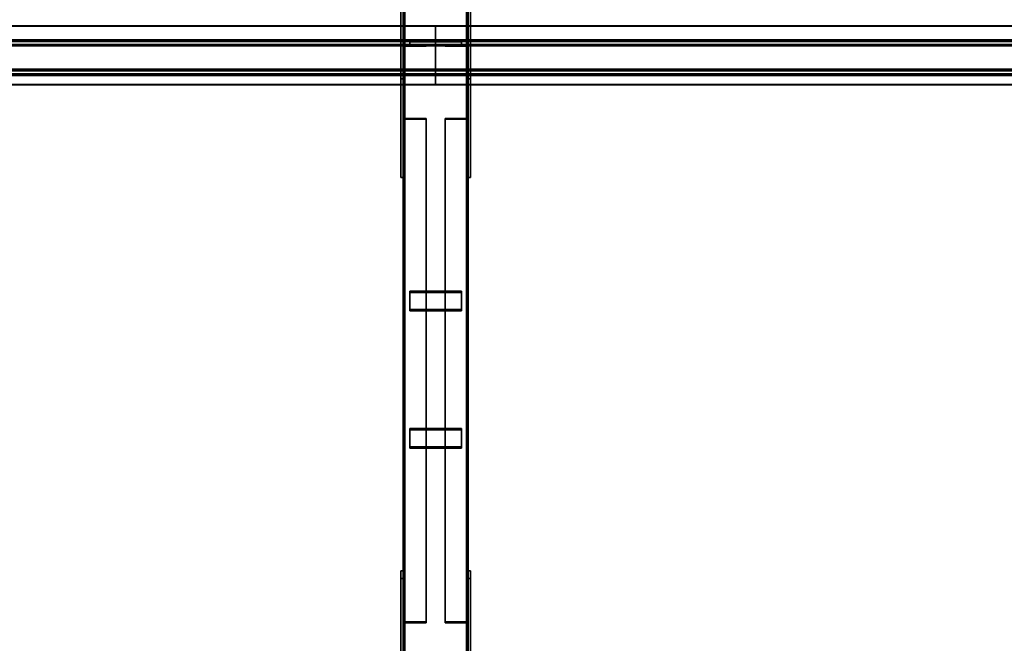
# Model space of a CAD drawing. Extents: x 13429 to 13460.1, y 572.8 to 605.1.
# Tile 80 of 256: x 13436.6 to 13438.5, y 582.8 to 584. Entities that reach past the tile are written whole.
import ezdxf

# ---------------------------------------------------------------- set-up
doc = ezdxf.new("R2010")
doc.units = 0
doc.header["$LTSCALE"] = 150
doc.header["$MEASUREMENT"] = 0
doc.layers.add('3DFACE_PLATE', color=7, linetype='CONTINUOUS')
doc.layers.add('3DFACE_SHAPE', color=7, linetype='CONTINUOUS')

msp = doc.modelspace()

# ---------------------------------------------------------------- linework, layer by layer
at = {"layer": '3DFACE_PLATE', "color": 6}
for points, invisible_edges in [([(13437.3358, 583.9042, 0.59), (13437.3358, 583.8893, 0.7392), (13437.3358, 584.133, 0.6129)], 2), ([(13437.3358, 583.8893, 0.7392), (13437.3358, 584.1181, 0.7621), (13437.3358, 584.133, 0.6129)], 12), ([(13437.3358, 584.133, 0.6129), (13437.3408, 584.133, 0.6129), (13437.3358, 583.9042, 0.59)], 2), ([(13437.3408, 584.133, 0.6129), (13437.3408, 583.9042, 0.59), (13437.3358, 583.9042, 0.59)], 12), ([(13437.3408, 584.133, 0.6129), (13437.3408, 584.1181, 0.7621), (13437.3408, 583.9042, 0.59)], 2), ([(13437.4658, 583.9042, 0.59), (13437.4658, 583.8893, 0.7392), (13437.4658, 584.133, 0.6129)], 2), ([(13437.4658, 583.8893, 0.7392), (13437.4658, 584.1181, 0.7621), (13437.4658, 584.133, 0.6129)], 12), ([(13437.4658, 584.133, 0.6129), (13437.4708, 584.133, 0.6129), (13437.4658, 583.9042, 0.59)], 2), ([(13437.4708, 584.133, 0.6129), (13437.4708, 583.9042, 0.59), (13437.4658, 583.9042, 0.59)], 12), ([(13437.4708, 584.133, 0.6129), (13437.4708, 584.1181, 0.7621), (13437.4708, 583.9042, 0.59)], 2), ([(13437.3358, 583.8893, 0.7392), (13437.3408, 583.8893, 0.7392), (13437.3358, 584.1181, 0.7621)], 2), ([(13437.3408, 583.8893, 0.7392), (13437.3408, 584.1181, 0.7621), (13437.3358, 584.1181, 0.7621)], 12), ([(13437.3408, 584.1181, 0.7621), (13437.3408, 583.8893, 0.7392), (13437.3408, 583.9042, 0.59)], 12), ([(13437.4658, 583.8893, 0.7392), (13437.4708, 583.8893, 0.7392), (13437.4658, 584.1181, 0.7621)], 2), ([(13437.4708, 583.8893, 0.7392), (13437.4708, 584.1181, 0.7621), (13437.4658, 584.1181, 0.7621)], 12), ([(13437.4708, 584.1181, 0.7621), (13437.4708, 583.8893, 0.7392), (13437.4708, 583.9042, 0.59)], 12), ([(13437.3358, 583.9636, 0.15), (13437.3358, 583.9636, 0), (13437.3358, 583.6986, 0.15)], 2), ([(13437.3358, 583.9636, 0), (13437.3358, 583.6986, 0), (13437.3358, 583.6986, 0.15)], 12), ([(13437.3358, 583.6986, 0.15), (13437.3408, 583.6986, 0.15), (13437.3358, 583.9636, 0.15)], 2), ([(13437.3408, 583.6986, 0.15), (13437.3408, 583.9636, 0.15), (13437.3358, 583.9636, 0.15)], 12), ([(13437.3358, 583.9636, 0), (13437.3408, 583.9636, 0), (13437.3358, 583.6986, 0)], 2), ([(13437.3408, 583.9636, 0), (13437.3408, 583.6986, 0), (13437.3358, 583.6986, 0)], 12), ([(13437.3358, 583.9636, 0.15), (13437.3408, 583.9636, 0.15), (13437.3358, 583.9636, 0)], 2), ([(13437.3408, 583.9636, 0.15), (13437.3408, 583.9636, 0), (13437.3358, 583.9636, 0)], 12), ([(13437.3408, 583.6986, 0.15), (13437.3408, 583.6986, 0), (13437.3408, 583.9636, 0.15)], 2), ([(13437.3408, 583.6986, 0), (13437.3408, 583.9636, 0), (13437.3408, 583.9636, 0.15)], 12), ([(13437.4533, 583.9605, 0.4671), (13437.4533, 583.9605, 0.4271), (13437.3533, 583.9605, 0.4671)], 2), ([(13437.4533, 583.9605, 0.4271), (13437.3533, 583.9605, 0.4271), (13437.3533, 583.9605, 0.4671)], 12), ([(13437.3533, 583.9605, 0.4671), (13437.3533, 583.9555, 0.4671), (13437.4533, 583.9605, 0.4671)], 2), ([(13437.3533, 583.9555, 0.4671), (13437.4533, 583.9555, 0.4671), (13437.4533, 583.9605, 0.4671)], 12), ([(13437.3533, 583.9605, 0.4271), (13437.3533, 583.9555, 0.4271), (13437.3533, 583.9605, 0.4671)], 2), ([(13437.3533, 583.9555, 0.4271), (13437.3533, 583.9555, 0.4671), (13437.3533, 583.9605, 0.4671)], 12), ([(13437.4533, 583.9605, 0.4271), (13437.4533, 583.9555, 0.4271), (13437.3533, 583.9605, 0.4271)], 2), ([(13437.4533, 583.9555, 0.4271), (13437.3533, 583.9555, 0.4271), (13437.3533, 583.9605, 0.4271)], 12), ([(13437.4533, 583.9605, 0.3141), (13437.4533, 583.9605, 0.2741), (13437.3533, 583.9605, 0.3141)], 2), ([(13437.4533, 583.9605, 0.2741), (13437.3533, 583.9605, 0.2741), (13437.3533, 583.9605, 0.3141)], 12), ([(13437.3533, 583.9605, 0.3141), (13437.3533, 583.9555, 0.3141), (13437.4533, 583.9605, 0.3141)], 2), ([(13437.3533, 583.9555, 0.3141), (13437.4533, 583.9555, 0.3141), (13437.4533, 583.9605, 0.3141)], 12), ([(13437.3533, 583.9605, 0.2741), (13437.3533, 583.9555, 0.2741), (13437.3533, 583.9605, 0.3141)], 2), ([(13437.3533, 583.9555, 0.2741), (13437.3533, 583.9555, 0.3141), (13437.3533, 583.9605, 0.3141)], 12), ([(13437.4533, 583.9605, 0.2741), (13437.4533, 583.9555, 0.2741), (13437.3533, 583.9605, 0.2741)], 2), ([(13437.4533, 583.9555, 0.2741), (13437.3533, 583.9555, 0.2741), (13437.3533, 583.9605, 0.2741)], 12), ([(13437.3533, 583.9555, 0.4671), (13437.3533, 583.9555, 0.4271), (13437.4533, 583.9555, 0.4671)], 2), ([(13437.3533, 583.9555, 0.4271), (13437.4533, 583.9555, 0.4271), (13437.4533, 583.9555, 0.4671)], 12), ([(13437.3533, 583.9555, 0.3141), (13437.3533, 583.9555, 0.2741), (13437.4533, 583.9555, 0.3141)], 2), ([(13437.3533, 583.9555, 0.2741), (13437.4533, 583.9555, 0.2741), (13437.4533, 583.9555, 0.3141)], 12), ([(13437.4533, 583.9605, 0.4671), (13437.4533, 583.9555, 0.4671), (13437.4533, 583.9605, 0.4271)], 2), ([(13437.4533, 583.9555, 0.4671), (13437.4533, 583.9555, 0.4271), (13437.4533, 583.9605, 0.4271)], 12), ([(13437.4533, 583.9605, 0.3141), (13437.4533, 583.9555, 0.3141), (13437.4533, 583.9605, 0.2741)], 2), ([(13437.4533, 583.9555, 0.3141), (13437.4533, 583.9555, 0.2741), (13437.4533, 583.9605, 0.2741)], 12), ([(13437.4658, 583.9636, 0.15), (13437.4658, 583.9636, 0), (13437.4658, 583.6986, 0.15)], 2), ([(13437.4658, 583.9636, 0), (13437.4658, 583.6986, 0), (13437.4658, 583.6986, 0.15)], 12), ([(13437.4658, 583.6986, 0.15), (13437.4708, 583.6986, 0.15), (13437.4658, 583.9636, 0.15)], 2), ([(13437.4708, 583.6986, 0.15), (13437.4708, 583.9636, 0.15), (13437.4658, 583.9636, 0.15)], 12), ([(13437.4658, 583.9636, 0), (13437.4708, 583.9636, 0), (13437.4658, 583.6986, 0)], 2), ([(13437.4708, 583.9636, 0), (13437.4708, 583.6986, 0), (13437.4658, 583.6986, 0)], 12), ([(13437.4658, 583.9636, 0.15), (13437.4708, 583.9636, 0.15), (13437.4658, 583.9636, 0)], 2), ([(13437.4708, 583.9636, 0.15), (13437.4708, 583.9636, 0), (13437.4658, 583.9636, 0)], 12), ([(13437.4708, 583.6986, 0.15), (13437.4708, 583.6986, 0), (13437.4708, 583.9636, 0.15)], 2), ([(13437.4708, 583.6986, 0), (13437.4708, 583.9636, 0), (13437.4708, 583.9636, 0.15)], 12), ([(13437.3358, 583.9042, 0.59), (13437.3408, 583.9042, 0.59), (13437.3358, 583.8893, 0.7392)], 2), ([(13437.3408, 583.9042, 0.59), (13437.3408, 583.8893, 0.7392), (13437.3358, 583.8893, 0.7392)], 12), ([(13437.4658, 583.9042, 0.59), (13437.4708, 583.9042, 0.59), (13437.4658, 583.8893, 0.7392)], 2), ([(13437.4708, 583.9042, 0.59), (13437.4708, 583.8893, 0.7392), (13437.4658, 583.8893, 0.7392)], 12), ([(13437.3358, 583.6986, 0), (13437.3408, 583.6986, 0), (13437.3358, 583.6986, 0.15)], 2), ([(13437.3408, 583.6986, 0), (13437.3408, 583.6986, 0.15), (13437.3358, 583.6986, 0.15)], 12), ([(13437.4658, 583.6986, 0), (13437.4708, 583.6986, 0), (13437.4658, 583.6986, 0.15)], 2), ([(13437.4708, 583.6986, 0), (13437.4708, 583.6986, 0.15), (13437.4658, 583.6986, 0.15)], 12), ([(13437.4533, 583.4438, 0.28), (13437.4533, 583.4791, 0.2613), (13437.3533, 583.4438, 0.28)], 2), ([(13437.4533, 583.4791, 0.2613), (13437.3533, 583.4791, 0.2613), (13437.3533, 583.4438, 0.28)], 12), ([(13437.3533, 583.4791, 0.2613), (13437.3533, 583.4768, 0.2569), (13437.3533, 583.4438, 0.28)], 2), ([(13437.4533, 583.4791, 0.2613), (13437.4533, 583.4768, 0.2569), (13437.3533, 583.4791, 0.2613)], 2), ([(13437.4533, 583.4768, 0.2569), (13437.3533, 583.4768, 0.2569), (13437.3533, 583.4791, 0.2613)], 12), ([(13437.4533, 583.4438, 0.28), (13437.4533, 583.4414, 0.2756), (13437.4533, 583.4791, 0.2613)], 2), ([(13437.4533, 583.4414, 0.2756), (13437.4533, 583.4768, 0.2569), (13437.4533, 583.4791, 0.2613)], 12), ([(13437.3533, 583.4414, 0.2756), (13437.3533, 583.4768, 0.2569), (13437.4533, 583.4414, 0.2756)], 2), ([(13437.3533, 583.4768, 0.2569), (13437.4533, 583.4768, 0.2569), (13437.4533, 583.4414, 0.2756)], 12), ([(13437.3533, 583.4768, 0.2569), (13437.3533, 583.4414, 0.2756), (13437.3533, 583.4438, 0.28)], 12), ([(13437.3533, 583.4438, 0.28), (13437.3533, 583.4414, 0.2756), (13437.4533, 583.4438, 0.28)], 2), ([(13437.3533, 583.4414, 0.2756), (13437.4533, 583.4414, 0.2756), (13437.4533, 583.4438, 0.28)], 12), ([(13437.4533, 583.1787, 0.4205), (13437.4533, 583.214, 0.4018), (13437.3533, 583.1787, 0.4205)], 2), ([(13437.4533, 583.214, 0.4018), (13437.3533, 583.214, 0.4018), (13437.3533, 583.1787, 0.4205)], 12), ([(13437.3533, 583.214, 0.4018), (13437.3533, 583.2117, 0.3973), (13437.3533, 583.1787, 0.4205)], 2), ([(13437.4533, 583.214, 0.4018), (13437.4533, 583.2117, 0.3973), (13437.3533, 583.214, 0.4018)], 2), ([(13437.4533, 583.2117, 0.3973), (13437.3533, 583.2117, 0.3973), (13437.3533, 583.214, 0.4018)], 12), ([(13437.4533, 583.1787, 0.4205), (13437.4533, 583.1763, 0.4161), (13437.4533, 583.214, 0.4018)], 2), ([(13437.4533, 583.1763, 0.4161), (13437.4533, 583.2117, 0.3973), (13437.4533, 583.214, 0.4018)], 12), ([(13437.3533, 583.1763, 0.4161), (13437.3533, 583.2117, 0.3973), (13437.4533, 583.1763, 0.4161)], 2), ([(13437.3533, 583.2117, 0.3973), (13437.4533, 583.2117, 0.3973), (13437.4533, 583.1763, 0.4161)], 12), ([(13437.3533, 583.2117, 0.3973), (13437.3533, 583.1763, 0.4161), (13437.3533, 583.1787, 0.4205)], 12), ([(13437.3533, 583.1787, 0.4205), (13437.3533, 583.1763, 0.4161), (13437.4533, 583.1787, 0.4205)], 2), ([(13437.3533, 583.1763, 0.4161), (13437.4533, 583.1763, 0.4161), (13437.4533, 583.1787, 0.4205)], 12), ([(13437.3358, 582.6906, 0.4686), (13437.3358, 582.6756, 0.6179), (13437.3358, 582.9393, 0.4935)], 2), ([(13437.3358, 582.6756, 0.6179), (13437.3358, 582.9244, 0.6427), (13437.3358, 582.9393, 0.4935)], 12), ([(13437.3358, 582.9393, 0.4935), (13437.3408, 582.9393, 0.4935), (13437.3358, 582.6906, 0.4686)], 2), ([(13437.3408, 582.9393, 0.4935), (13437.3408, 582.6906, 0.4686), (13437.3358, 582.6906, 0.4686)], 12), ([(13437.3358, 582.9244, 0.6427), (13437.3408, 582.9244, 0.6427), (13437.3358, 582.9393, 0.4935)], 2), ([(13437.3408, 582.9244, 0.6427), (13437.3408, 582.9393, 0.4935), (13437.3358, 582.9393, 0.4935)], 12), ([(13437.3408, 582.9393, 0.4935), (13437.3408, 582.9244, 0.6427), (13437.3408, 582.6906, 0.4686)], 2), ([(13437.4658, 582.6906, 0.4686), (13437.4658, 582.6756, 0.6179), (13437.4658, 582.9393, 0.4935)], 2), ([(13437.4658, 582.6756, 0.6179), (13437.4658, 582.9244, 0.6427), (13437.4658, 582.9393, 0.4935)], 12), ([(13437.4658, 582.9393, 0.4935), (13437.4708, 582.9393, 0.4935), (13437.4658, 582.6906, 0.4686)], 2), ([(13437.4708, 582.9393, 0.4935), (13437.4708, 582.6906, 0.4686), (13437.4658, 582.6906, 0.4686)], 12), ([(13437.4658, 582.9244, 0.6427), (13437.4708, 582.9244, 0.6427), (13437.4658, 582.9393, 0.4935)], 2), ([(13437.4708, 582.9244, 0.6427), (13437.4708, 582.9393, 0.4935), (13437.4658, 582.9393, 0.4935)], 12), ([(13437.4708, 582.9393, 0.4935), (13437.4708, 582.9244, 0.6427), (13437.4708, 582.6906, 0.4686)], 2), ([(13437.3358, 582.6756, 0.6179), (13437.3408, 582.6756, 0.6179), (13437.3358, 582.9244, 0.6427)], 2), ([(13437.3408, 582.6756, 0.6179), (13437.3408, 582.9244, 0.6427), (13437.3358, 582.9244, 0.6427)], 12), ([(13437.3408, 582.9244, 0.6427), (13437.3408, 582.6756, 0.6179), (13437.3408, 582.6906, 0.4686)], 12), ([(13437.4658, 582.6756, 0.6179), (13437.4708, 582.6756, 0.6179), (13437.4658, 582.9244, 0.6427)], 2), ([(13437.4708, 582.6756, 0.6179), (13437.4708, 582.9244, 0.6427), (13437.4658, 582.9244, 0.6427)], 12), ([(13437.4708, 582.9244, 0.6427), (13437.4708, 582.6756, 0.6179), (13437.4708, 582.6906, 0.4686)], 12)]:
    msp.add_3dface(points, dxfattribs=dict(at, invisible_edges=invisible_edges))
at = {"layer": '3DFACE_SHAPE', "color": 13}
for points, invisible_edges in [([(13437.3408, 580.296, 0.03), (13437.3408, 585.146, 0.03), (13437.3408, 580.296, -0.02)], 2), ([(13437.3408, 585.146, 0.03), (13437.3408, 585.146, -0.02), (13437.3408, 580.296, -0.02)], 12), ([(13437.3439, 580.296, 0.03), (13437.3439, 585.146, 0.03), (13437.3408, 580.296, 0.03)], 2), ([(13437.3439, 585.146, 0.03), (13437.3408, 585.146, 0.03), (13437.3408, 580.296, 0.03)], 12), ([(13437.3408, 580.296, -0.02), (13437.3408, 585.146, -0.02), (13437.4658, 580.296, -0.02)], 2), ([(13437.3408, 585.146, -0.02), (13437.4658, 585.146, -0.02), (13437.4658, 580.296, -0.02)], 12), ([(13437.3408, 580.3, 0.3501), (13437.3408, 585.146, 0.8348), (13437.3439, 580.3, 0.3501)], 2), ([(13437.3408, 585.146, 0.8348), (13437.3439, 585.146, 0.8348), (13437.3439, 580.3, 0.3501)], 12), ([(13437.3408, 585.141, 0.8845), (13437.3408, 585.146, 0.8348), (13437.3408, 580.3, 0.3501)], 12), ([(13437.3408, 580.295, 0.3999), (13437.3408, 585.141, 0.8845), (13437.3408, 580.3, 0.3501)], 2), ([(13437.4658, 580.295, 0.3999), (13437.4658, 585.141, 0.8845), (13437.3408, 580.295, 0.3999)], 2), ([(13437.4658, 585.141, 0.8845), (13437.3408, 585.141, 0.8845), (13437.3408, 580.295, 0.3999)], 12), ([(13437.3439, 580.296, -0.017), (13437.3439, 585.146, -0.017), (13437.3439, 580.296, 0.03)], 2), ([(13437.3439, 585.146, -0.017), (13437.3439, 585.146, 0.03), (13437.3439, 580.296, 0.03)], 12), ([(13437.4628, 580.296, -0.017), (13437.4628, 585.146, -0.017), (13437.3439, 580.296, -0.017)], 2), ([(13437.4628, 585.146, -0.017), (13437.3439, 585.146, -0.017), (13437.3439, 580.296, -0.017)], 12), ([(13437.3439, 580.3, 0.3501), (13437.3439, 585.146, 0.8348), (13437.3439, 580.2953, 0.3969)], 2), ([(13437.3439, 585.146, 0.8348), (13437.3439, 585.1413, 0.8815), (13437.3439, 580.2953, 0.3969)], 12), ([(13437.3439, 580.2953, 0.3969), (13437.3439, 585.1413, 0.8815), (13437.4628, 580.2953, 0.3969)], 2), ([(13437.3439, 585.1413, 0.8815), (13437.4628, 585.1413, 0.8815), (13437.4628, 580.2953, 0.3969)], 12), ([(13437.4628, 580.296, 0.03), (13437.4628, 585.146, 0.03), (13437.4628, 580.296, -0.017)], 2), ([(13437.4628, 585.146, 0.03), (13437.4628, 585.146, -0.017), (13437.4628, 580.296, -0.017)], 12), ([(13437.4658, 580.296, 0.03), (13437.4658, 585.146, 0.03), (13437.4628, 580.296, 0.03)], 2), ([(13437.4658, 585.146, 0.03), (13437.4628, 585.146, 0.03), (13437.4628, 580.296, 0.03)], 12), ([(13437.4628, 580.3, 0.3501), (13437.4628, 585.146, 0.8348), (13437.4658, 580.3, 0.3501)], 2), ([(13437.4628, 585.146, 0.8348), (13437.4658, 585.146, 0.8348), (13437.4658, 580.3, 0.3501)], 12), ([(13437.4628, 585.1413, 0.8815), (13437.4628, 585.146, 0.8348), (13437.4628, 580.3, 0.3501)], 12), ([(13437.4628, 580.2953, 0.3969), (13437.4628, 585.1413, 0.8815), (13437.4628, 580.3, 0.3501)], 2), ([(13437.4658, 580.296, -0.02), (13437.4658, 585.146, -0.02), (13437.4658, 580.296, 0.03)], 2), ([(13437.4658, 585.146, -0.02), (13437.4658, 585.146, 0.03), (13437.4658, 580.296, 0.03)], 12), ([(13437.4658, 580.3, 0.3501), (13437.4658, 585.146, 0.8348), (13437.4658, 580.295, 0.3999)], 2), ([(13437.4658, 585.146, 0.8348), (13437.4658, 585.141, 0.8845), (13437.4658, 580.295, 0.3999)], 12), ([(13434.2033, 583.9912, 0.7593), (13437.4033, 583.9912, 0.7593), (13434.2033, 583.9613, 0.7563)], 2), ([(13437.4033, 583.9912, 0.7593), (13437.4033, 583.9613, 0.7563), (13434.2033, 583.9613, 0.7563)], 12), ([(13434.2033, 583.9909, 0.7623), (13437.4033, 583.9909, 0.7623), (13434.2033, 583.9912, 0.7593)], 2), ([(13437.4033, 583.9909, 0.7623), (13437.4033, 583.9912, 0.7593), (13434.2033, 583.9912, 0.7593)], 12), ([(13437.4033, 583.9909, 0.7623), (13437.4033, 583.9912, 0.7593), (13437.4033, 583.9613, 0.7563)], 12), ([(13437.4033, 583.9912, 0.7593), (13440.6033, 583.9912, 0.7593), (13437.4033, 583.9613, 0.7563)], 2), ([(13440.6033, 583.9912, 0.7593), (13440.6033, 583.9613, 0.7563), (13437.4033, 583.9613, 0.7563)], 12), ([(13437.4033, 583.9909, 0.7623), (13440.6033, 583.9909, 0.7623), (13437.4033, 583.9912, 0.7593)], 2), ([(13440.6033, 583.9909, 0.7623), (13440.6033, 583.9912, 0.7593), (13437.4033, 583.9912, 0.7593)], 12), ([(13437.4033, 583.9613, 0.7563), (13437.4033, 583.9912, 0.7593), (13437.4033, 583.9641, 0.7596)], 14), ([(13437.4033, 583.9912, 0.7593), (13437.4033, 583.9909, 0.7623), (13437.4033, 583.9641, 0.7596)], 12), ([(13434.2033, 583.9641, 0.7596), (13437.4033, 583.9641, 0.7596), (13434.2033, 583.9909, 0.7623)], 2), ([(13437.4033, 583.9641, 0.7596), (13437.4033, 583.9909, 0.7623), (13434.2033, 583.9909, 0.7623)], 12), ([(13437.4033, 583.9641, 0.7596), (13437.4033, 583.9909, 0.7623), (13437.4033, 583.9613, 0.7563)], 14), ([(13437.4033, 583.9641, 0.7596), (13440.6033, 583.9641, 0.7596), (13437.4033, 583.9909, 0.7623)], 2), ([(13440.6033, 583.9641, 0.7596), (13440.6033, 583.9909, 0.7623), (13437.4033, 583.9909, 0.7623)], 12), ([(13434.2033, 583.9554, 0.8461), (13437.4033, 583.9554, 0.8461), (13434.2033, 583.9641, 0.7596)], 2), ([(13437.4033, 583.9554, 0.8461), (13437.4033, 583.9641, 0.7596), (13434.2033, 583.9641, 0.7596)], 12), ([(13434.2033, 583.9613, 0.7563), (13437.4033, 583.9613, 0.7563), (13434.2033, 583.9527, 0.8428)], 2), ([(13437.4033, 583.9613, 0.7563), (13437.4033, 583.9527, 0.8428), (13434.2033, 583.9527, 0.8428)], 12), ([(13434.2033, 583.8957, 0.8402), (13437.4033, 583.8957, 0.8402), (13434.2033, 583.9554, 0.8461)], 2), ([(13437.4033, 583.8957, 0.8402), (13437.4033, 583.9554, 0.8461), (13434.2033, 583.9554, 0.8461)], 12), ([(13437.3848, 583.9555, 0.0411), (13437.344, 583.9523, 0.0411), (13437.3408, 583.9555, 0.0411)], 3), ([(13437.344, 583.9523, 0.0411), (13437.3408, 583.9115, 0.0411), (13437.3408, 583.9555, 0.0411)], 13), ([(13437.3408, 583.9115, 0.7001), (13437.344, 583.9523, 0.7001), (13437.3408, 583.9555, 0.7001)], 3), ([(13437.344, 583.9523, 0.7001), (13437.3848, 583.9555, 0.7001), (13437.3408, 583.9555, 0.7001)], 13), ([(13437.3408, 583.9115, 0.0411), (13437.3408, 583.9115, 0.7001), (13437.3408, 583.9555, 0.0411)], 2), ([(13437.3408, 583.9115, 0.7001), (13437.3408, 583.9555, 0.7001), (13437.3408, 583.9555, 0.0411)], 12), ([(13437.3408, 583.9555, 0.0411), (13437.3408, 583.9555, 0.7001), (13437.3848, 583.9555, 0.0411)], 2), ([(13437.3408, 583.9555, 0.7001), (13437.3848, 583.9555, 0.7001), (13437.3848, 583.9555, 0.0411)], 12), ([(13437.3848, 583.9523, 0.0411), (13437.344, 583.9523, 0.0411), (13437.3848, 583.9555, 0.0411)], 2), ([(13437.344, 583.9523, 0.7001), (13437.3848, 583.9523, 0.7001), (13437.3848, 583.9555, 0.7001)], 12), ([(13437.3848, 583.9555, 0.0411), (13437.3848, 583.9555, 0.7001), (13437.3848, 583.9523, 0.0411)], 2), ([(13437.3848, 583.9555, 0.7001), (13437.3848, 583.9523, 0.7001), (13437.3848, 583.9523, 0.0411)], 12), ([(13437.4033, 583.9554, 0.8461), (13437.4033, 583.9641, 0.7596), (13437.4033, 583.9527, 0.8428)], 14), ([(13437.4033, 583.9641, 0.7596), (13437.4033, 583.9613, 0.7563), (13437.4033, 583.9527, 0.8428)], 13), ([(13437.4033, 583.9554, 0.8461), (13440.6033, 583.9554, 0.8461), (13437.4033, 583.9641, 0.7596)], 2), ([(13440.6033, 583.9554, 0.8461), (13440.6033, 583.9641, 0.7596), (13437.4033, 583.9641, 0.7596)], 12), ([(13437.4033, 583.9527, 0.8428), (13437.4033, 583.9641, 0.7596), (13437.4033, 583.9554, 0.8461)], 13), ([(13437.4033, 583.9527, 0.8428), (13437.4033, 583.9613, 0.7563), (13437.4033, 583.9641, 0.7596)], 14), ([(13437.4033, 583.9613, 0.7563), (13440.6033, 583.9613, 0.7563), (13437.4033, 583.9527, 0.8428)], 2), ([(13440.6033, 583.9613, 0.7563), (13440.6033, 583.9527, 0.8428), (13437.4033, 583.9527, 0.8428)], 12), ([(13437.4033, 583.9527, 0.8428), (13437.4033, 583.899, 0.8374), (13437.4033, 583.9554, 0.8461)], 14), ([(13437.4033, 583.9554, 0.8461), (13437.4033, 583.899, 0.8374), (13437.4033, 583.8957, 0.8402)], 3), ([(13437.4033, 583.8957, 0.8402), (13440.6033, 583.8957, 0.8402), (13437.4033, 583.9554, 0.8461)], 2), ([(13440.6033, 583.8957, 0.8402), (13440.6033, 583.9554, 0.8461), (13437.4033, 583.9554, 0.8461)], 12), ([(13437.4033, 583.8957, 0.8402), (13437.4033, 583.9527, 0.8428), (13437.4033, 583.9554, 0.8461)], 3), ([(13437.4218, 583.9523, 0.7001), (13437.4626, 583.9523, 0.7001), (13437.4218, 583.9555, 0.7001)], 2), ([(13437.4218, 583.9555, 0.7001), (13437.4626, 583.9523, 0.7001), (13437.4658, 583.9555, 0.7001)], 3), ([(13437.4626, 583.9523, 0.0411), (13437.4218, 583.9555, 0.0411), (13437.4658, 583.9555, 0.0411)], 13), ([(13437.4626, 583.9523, 0.0411), (13437.4218, 583.9523, 0.0411), (13437.4218, 583.9555, 0.0411)], 12), ([(13437.4218, 583.9555, 0.7001), (13437.4218, 583.9555, 0.0411), (13437.4218, 583.9523, 0.7001)], 2), ([(13437.4218, 583.9555, 0.0411), (13437.4218, 583.9523, 0.0411), (13437.4218, 583.9523, 0.7001)], 12), ([(13437.4658, 583.9555, 0.7001), (13437.4658, 583.9555, 0.0411), (13437.4218, 583.9555, 0.7001)], 2), ([(13437.4658, 583.9555, 0.0411), (13437.4218, 583.9555, 0.0411), (13437.4218, 583.9555, 0.7001)], 12), ([(13437.4626, 583.9523, 0.7001), (13437.4658, 583.9115, 0.7001), (13437.4658, 583.9555, 0.7001)], 13), ([(13437.4658, 583.9115, 0.0411), (13437.4626, 583.9523, 0.0411), (13437.4658, 583.9555, 0.0411)], 3), ([(13437.4658, 583.9115, 0.7001), (13437.4658, 583.9115, 0.0411), (13437.4658, 583.9555, 0.7001)], 2), ([(13437.4658, 583.9115, 0.0411), (13437.4658, 583.9555, 0.0411), (13437.4658, 583.9555, 0.7001)], 12), ([(13434.2033, 583.9527, 0.8428), (13437.4033, 583.9527, 0.8428), (13434.2033, 583.899, 0.8374)], 2), ([(13437.4033, 583.9527, 0.8428), (13437.4033, 583.899, 0.8374), (13434.2033, 583.899, 0.8374)], 12), ([(13437.344, 583.9523, 0.0411), (13437.344, 583.9115, 0.0411), (13437.3408, 583.9115, 0.0411)], 12), ([(13437.344, 583.9115, 0.7001), (13437.344, 583.9523, 0.7001), (13437.3408, 583.9115, 0.7001)], 2), ([(13437.344, 583.9523, 0.0411), (13437.344, 583.9523, 0.7001), (13437.344, 583.9115, 0.0411)], 2), ([(13437.344, 583.9523, 0.7001), (13437.344, 583.9115, 0.7001), (13437.344, 583.9115, 0.0411)], 12), ([(13437.3848, 583.9523, 0.0411), (13437.3848, 583.9523, 0.7001), (13437.344, 583.9523, 0.0411)], 2), ([(13437.3848, 583.9523, 0.7001), (13437.344, 583.9523, 0.7001), (13437.344, 583.9523, 0.0411)], 12), ([(13437.4033, 583.9527, 0.8428), (13440.6033, 583.9527, 0.8428), (13437.4033, 583.899, 0.8374)], 2), ([(13440.6033, 583.9527, 0.8428), (13440.6033, 583.899, 0.8374), (13437.4033, 583.899, 0.8374)], 12), ([(13437.4033, 583.899, 0.8374), (13437.4033, 583.9527, 0.8428), (13437.4033, 583.8957, 0.8402)], 14), ([(13437.4218, 583.9523, 0.7001), (13437.4218, 583.9523, 0.0411), (13437.4626, 583.9523, 0.7001)], 2), ([(13437.4218, 583.9523, 0.0411), (13437.4626, 583.9523, 0.0411), (13437.4626, 583.9523, 0.7001)], 12), ([(13437.4626, 583.9523, 0.7001), (13437.4626, 583.9115, 0.7001), (13437.4658, 583.9115, 0.7001)], 12), ([(13437.4626, 583.9115, 0.0411), (13437.4626, 583.9523, 0.0411), (13437.4658, 583.9115, 0.0411)], 2), ([(13437.4626, 583.9523, 0.7001), (13437.4626, 583.9523, 0.0411), (13437.4626, 583.9115, 0.7001)], 2), ([(13437.4626, 583.9523, 0.0411), (13437.4626, 583.9115, 0.0411), (13437.4626, 583.9115, 0.7001)], 12), ([(13434.2033, 583.9077, 0.7509), (13437.4033, 583.9077, 0.7509), (13434.2033, 583.8778, 0.7479)], 2), ([(13437.4033, 583.9077, 0.7509), (13437.4033, 583.8778, 0.7479), (13434.2033, 583.8778, 0.7479)], 12), ([(13434.2033, 583.899, 0.8374), (13437.4033, 583.899, 0.8374), (13434.2033, 583.9077, 0.7509)], 2), ([(13437.4033, 583.899, 0.8374), (13437.4033, 583.9077, 0.7509), (13434.2033, 583.9077, 0.7509)], 12), ([(13434.2033, 583.9044, 0.7536), (13437.4033, 583.9044, 0.7536), (13434.2033, 583.8957, 0.8402)], 2), ([(13437.4033, 583.9044, 0.7536), (13437.4033, 583.8957, 0.8402), (13434.2033, 583.8957, 0.8402)], 12), ([(13434.2033, 583.8775, 0.751), (13437.4033, 583.8775, 0.751), (13434.2033, 583.9044, 0.7536)], 2), ([(13437.4033, 583.8775, 0.751), (13437.4033, 583.9044, 0.7536), (13434.2033, 583.9044, 0.7536)], 12), ([(13437.344, 583.9115, 0.0411), (13437.344, 583.9115, 0.7001), (13437.3408, 583.9115, 0.0411)], 2), ([(13437.344, 583.9115, 0.7001), (13437.3408, 583.9115, 0.7001), (13437.3408, 583.9115, 0.0411)], 12), ([(13437.4033, 583.8778, 0.7479), (13437.4033, 583.9044, 0.7536), (13437.4033, 583.9077, 0.7509)], 3), ([(13437.4033, 583.9044, 0.7536), (13437.4033, 583.899, 0.8374), (13437.4033, 583.9077, 0.7509)], 13), ([(13437.4033, 583.9077, 0.7509), (13440.6033, 583.9077, 0.7509), (13437.4033, 583.8778, 0.7479)], 2), ([(13440.6033, 583.9077, 0.7509), (13440.6033, 583.8778, 0.7479), (13437.4033, 583.8778, 0.7479)], 12), ([(13437.4033, 583.899, 0.8374), (13440.6033, 583.899, 0.8374), (13437.4033, 583.9077, 0.7509)], 2), ([(13440.6033, 583.899, 0.8374), (13440.6033, 583.9077, 0.7509), (13437.4033, 583.9077, 0.7509)], 12), ([(13437.4033, 583.8778, 0.7479), (13437.4033, 583.9077, 0.7509), (13437.4033, 583.8775, 0.751)], 2), ([(13437.4033, 583.8775, 0.751), (13437.4033, 583.9077, 0.7509), (13437.4033, 583.9044, 0.7536)], 3), ([(13437.4033, 583.9077, 0.7509), (13437.4033, 583.899, 0.8374), (13437.4033, 583.9044, 0.7536)], 14), ([(13437.4033, 583.8775, 0.751), (13437.4033, 583.9044, 0.7536), (13437.4033, 583.8778, 0.7479)], 2), ([(13437.4033, 583.899, 0.8374), (13437.4033, 583.9044, 0.7536), (13437.4033, 583.8957, 0.8402)], 13), ([(13437.4033, 583.9044, 0.7536), (13440.6033, 583.9044, 0.7536), (13437.4033, 583.8957, 0.8402)], 2), ([(13440.6033, 583.9044, 0.7536), (13440.6033, 583.8957, 0.8402), (13437.4033, 583.8957, 0.8402)], 12), ([(13437.4033, 583.8775, 0.751), (13440.6033, 583.8775, 0.751), (13437.4033, 583.9044, 0.7536)], 2), ([(13440.6033, 583.8775, 0.751), (13440.6033, 583.9044, 0.7536), (13437.4033, 583.9044, 0.7536)], 12), ([(13437.4033, 583.9044, 0.7536), (13437.4033, 583.899, 0.8374), (13437.4033, 583.8957, 0.8402)], 3), ([(13437.4626, 583.9115, 0.7001), (13437.4626, 583.9115, 0.0411), (13437.4658, 583.9115, 0.7001)], 2), ([(13437.4626, 583.9115, 0.0411), (13437.4658, 583.9115, 0.0411), (13437.4658, 583.9115, 0.7001)], 12), ([(13434.2033, 583.8778, 0.7479), (13437.4033, 583.8778, 0.7479), (13434.2033, 583.8775, 0.751)], 2), ([(13437.4033, 583.8778, 0.7479), (13437.4033, 583.8775, 0.751), (13434.2033, 583.8775, 0.751)], 12), ([(13437.4033, 583.8778, 0.7479), (13440.6033, 583.8778, 0.7479), (13437.4033, 583.8775, 0.751)], 2), ([(13440.6033, 583.8778, 0.7479), (13440.6033, 583.8775, 0.751), (13437.4033, 583.8775, 0.751)], 12), ([(13437.3848, 583.8125, 0.079), (13437.344, 583.811, 0.0761), (13437.3408, 583.8125, 0.079)], 3), ([(13437.344, 583.811, 0.0761), (13437.3408, 583.7919, 0.0401), (13437.3408, 583.8125, 0.079)], 13), ([(13437.3408, 583.7919, 0.0401), (13437.3408, 582.82, 0.5551), (13437.3408, 583.8125, 0.079)], 2), ([(13437.3408, 582.82, 0.5551), (13437.3408, 582.8406, 0.594), (13437.3408, 583.8125, 0.079)], 12), ([(13437.3408, 583.8125, 0.079), (13437.3408, 582.8406, 0.594), (13437.3848, 583.8125, 0.079)], 2), ([(13437.3408, 582.8406, 0.594), (13437.3848, 582.8406, 0.594), (13437.3848, 583.8125, 0.079)], 12), ([(13437.344, 583.811, 0.0761), (13437.344, 583.7919, 0.0401), (13437.3408, 583.7919, 0.0401)], 12), ([(13437.3848, 583.811, 0.0761), (13437.344, 583.811, 0.0761), (13437.3848, 583.8125, 0.079)], 2), ([(13437.344, 583.811, 0.0761), (13437.344, 582.8391, 0.5912), (13437.344, 583.7919, 0.0401)], 2), ([(13437.3848, 583.811, 0.0761), (13437.3848, 582.8391, 0.5912), (13437.344, 583.811, 0.0761)], 2), ([(13437.3848, 582.8391, 0.5912), (13437.344, 582.8391, 0.5912), (13437.344, 583.811, 0.0761)], 12), ([(13437.3848, 583.8125, 0.079), (13437.3848, 582.8406, 0.594), (13437.3848, 583.811, 0.0761)], 2), ([(13437.3848, 582.8406, 0.594), (13437.3848, 582.8391, 0.5912), (13437.3848, 583.811, 0.0761)], 12), ([(13437.4626, 583.811, 0.0761), (13437.4218, 583.8125, 0.079), (13437.4658, 583.8125, 0.079)], 13), ([(13437.4626, 583.811, 0.0761), (13437.4218, 583.811, 0.0761), (13437.4218, 583.8125, 0.079)], 12), ([(13437.4218, 582.8406, 0.594), (13437.4218, 583.8125, 0.079), (13437.4218, 582.8391, 0.5912)], 2), ([(13437.4218, 583.8125, 0.079), (13437.4218, 583.811, 0.0761), (13437.4218, 582.8391, 0.5912)], 12), ([(13437.4658, 582.8406, 0.594), (13437.4658, 583.8125, 0.079), (13437.4218, 582.8406, 0.594)], 2), ([(13437.4658, 583.8125, 0.079), (13437.4218, 583.8125, 0.079), (13437.4218, 582.8406, 0.594)], 12), ([(13437.4218, 582.8391, 0.5912), (13437.4218, 583.811, 0.0761), (13437.4626, 582.8391, 0.5912)], 2), ([(13437.4218, 583.811, 0.0761), (13437.4626, 583.811, 0.0761), (13437.4626, 582.8391, 0.5912)], 12), ([(13437.4658, 583.7919, 0.0401), (13437.4626, 583.811, 0.0761), (13437.4658, 583.8125, 0.079)], 3), ([(13437.4626, 583.7919, 0.0401), (13437.4626, 583.811, 0.0761), (13437.4658, 583.7919, 0.0401)], 2), ([(13437.4626, 582.8391, 0.5912), (13437.4626, 583.811, 0.0761), (13437.4626, 582.82, 0.5551)], 2), ([(13437.4626, 583.811, 0.0761), (13437.4626, 583.7919, 0.0401), (13437.4626, 582.82, 0.5551)], 12), ([(13437.4658, 583.7919, 0.0401), (13437.4658, 583.8125, 0.079), (13437.4658, 582.8406, 0.594)], 12), ([(13437.344, 583.7919, 0.0401), (13437.344, 582.82, 0.5551), (13437.3408, 583.7919, 0.0401)], 2), ([(13437.344, 582.82, 0.5551), (13437.3408, 582.82, 0.5551), (13437.3408, 583.7919, 0.0401)], 12), ([(13437.344, 582.8391, 0.5912), (13437.344, 582.82, 0.5551), (13437.344, 583.7919, 0.0401)], 12), ([(13437.4626, 582.82, 0.5551), (13437.4626, 583.7919, 0.0401), (13437.4658, 582.82, 0.5551)], 2), ([(13437.4626, 583.7919, 0.0401), (13437.4658, 583.7919, 0.0401), (13437.4658, 582.82, 0.5551)], 12), ([(13437.4658, 582.82, 0.5551), (13437.4658, 583.7919, 0.0401), (13437.4658, 582.8406, 0.594)], 2), ([(13437.3408, 582.82, 0.5551), (13437.344, 582.8391, 0.5912), (13437.3408, 582.8406, 0.594)], 3), ([(13437.344, 582.8391, 0.5912), (13437.3848, 582.8406, 0.594), (13437.3408, 582.8406, 0.594)], 13), ([(13437.344, 582.82, 0.5551), (13437.344, 582.8391, 0.5912), (13437.3408, 582.82, 0.5551)], 2), ([(13437.344, 582.8391, 0.5912), (13437.3848, 582.8391, 0.5912), (13437.3848, 582.8406, 0.594)], 12), ([(13437.4218, 582.8391, 0.5912), (13437.4626, 582.8391, 0.5912), (13437.4218, 582.8406, 0.594)], 2), ([(13437.4218, 582.8406, 0.594), (13437.4626, 582.8391, 0.5912), (13437.4658, 582.8406, 0.594)], 3), ([(13437.4626, 582.8391, 0.5912), (13437.4658, 582.82, 0.5551), (13437.4658, 582.8406, 0.594)], 13), ([(13437.4626, 582.8391, 0.5912), (13437.4626, 582.82, 0.5551), (13437.4658, 582.82, 0.5551)], 12)]:
    msp.add_3dface(points, dxfattribs=dict(at, invisible_edges=invisible_edges))

doc.saveas('drawing.dxf')
